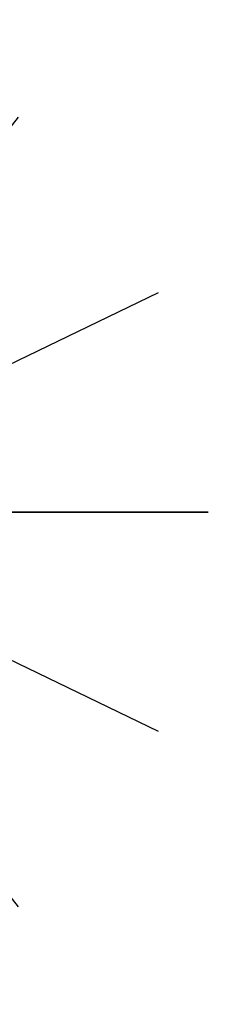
# Model space of a CAD drawing. Header units: inches. Extents: x 11 to 683, y -98 to 54.
# Tile 250 of 256: x 631.69 to 633.53, y -98.13 to -88.52. Entities that reach past the tile are written whole.
import ezdxf
from ezdxf.enums import TextEntityAlignment as Align

# ---------------------------------------------------------------- set-up
doc = ezdxf.new("R2010")
doc.units = ezdxf.units.IN
doc.header["$MEASUREMENT"] = 0
doc.header["$PDMODE"] = 1
doc.header["$PDSIZE"] = 1
doc.layers.add('A-FURN-3-NODE', color=7, linetype='Continuous')
doc.layers.add('A-FURN-HAWORTH-ATT', color=7, linetype='Continuous')
doc.styles.get("Standard").update_dxf_attribs({"font": 'simplex.shx'})

# ---------------------------------------------------------------- blocks, each defined once
blk = doc.blocks.new('NODE-3')
at = {"layer": 'A-FURN-3-NODE'}
for p, q in [((1.0961, 4.8022), (-1.0961, -4.8022)), ((-1.0961, 4.8022), (1.0961, -4.8022)), ((3.0712, 3.8511), (-3.0712, -3.8511)), ((-3.0712, 3.8511), (3.0712, -3.8511)), ((4.4379, 2.1372), (-4.4379, -2.1372)), ((-4.4379, 2.1372), (4.4379, -2.1372)), ((4.9257, 0), (-4.9257, 0)), ((-4.9257, 0), (4.9257, 0))]:
    blk.add_line(p, q, dxfattribs=at)
blk.add_point((0, 0), dxfattribs=at)
at = {"layer": 'A-FURN-HAWORTH-ATT', "flags": 1}
for tag, p in [('HAWMC', (0, 0)), ('HAWPN', (0, -0.1667)), ('HAWSN', (0, -0.3333))]:
    blk.add_attdef(tag, text='', height=0.1, dxfattribs=at).set_placement(p, align=Align.TOP_CENTER)

msp = doc.modelspace()

# ---------------------------------------------------------------- block references
msp.add_blockref('NODE-3', (628.6009, -93.3267))

doc.saveas('drawing.dxf')
